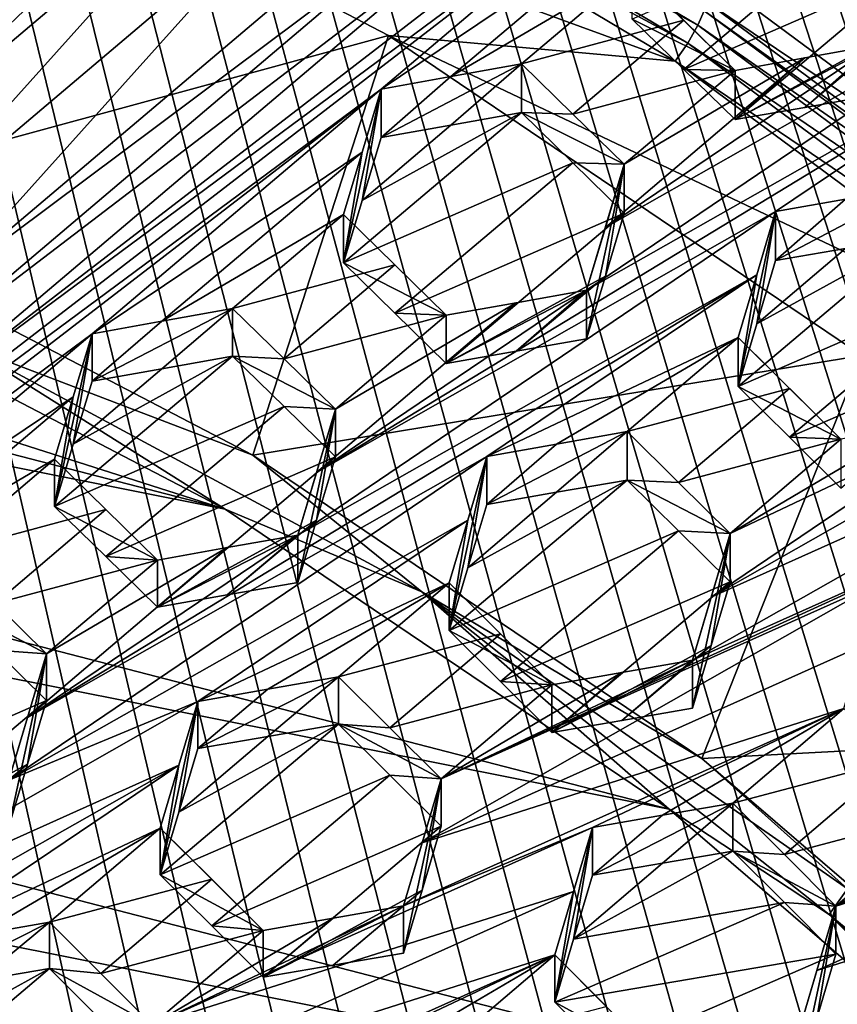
# Model space of a CAD drawing. Header units: metres. Extents: x -22 to 22, y 0 to 204.
# Tile 148 of 256: x 4.01 to 5.47, y 20.7 to 22.46. Entities that reach past the tile are written whole.
import ezdxf

# ---------------------------------------------------------------- set-up
doc = ezdxf.new("R2010")
doc.units = ezdxf.units.M
doc.layers.add('solid_002_SW0002', color=7, linetype='CONTINUOUS')
doc.layers.add('solid_002_SW0002_01', color=7, linetype='CONTINUOUS')

msp = doc.modelspace()

# ---------------------------------------------------------------- linework, layer by layer
at = {"layer": 'solid_002_SW0002'}
for points in [[(7.330033, 6.201028, 222.337723), (-0.000125, 6.009099, 222.530045), (-0.000125, 39.062069, 222.530045)], [(7.539723, 6.213904, 222.33223), (7.330033, 6.201028, 222.337723), (-0.000125, 39.062069, 222.530045)], [(7.745979, 6.240901, 222.326813), (7.539723, 6.213904, 222.33223), (-0.000125, 39.062069, 222.530045)], [(7.948801, 6.282018, 222.321487), (7.745979, 6.240901, 222.326813), (-0.000125, 39.062069, 222.530045)], [(8.148396, 6.337333, 222.316254), (7.948801, 6.282018, 222.321487), (-0.000125, 39.062069, 222.530045)], [(8.346459, 6.407481, 222.311066), (8.148396, 6.337333, 222.316254), (-0.000125, 39.062069, 222.530045)], [(8.540717, 6.491611, 222.305969), (8.346459, 6.407481, 222.311066), (-0.000125, 39.062069, 222.530045)], [(8.727814, 6.588467, 222.301056), (8.540717, 6.491611, 222.305969), (-0.000125, 39.062069, 222.530045)], [(8.906004, 6.697614, 222.296387), (8.727814, 6.588467, 222.301056), (-0.000125, 39.062069, 222.530045)], [(9.077606, 6.820176, 222.29187), (8.906004, 6.697614, 222.296387), (-0.000125, 39.062069, 222.530045)], [(9.240612, 6.954489, 222.287598), (9.077606, 6.820176, 222.29187), (-0.000125, 39.062069, 222.530045)], [(9.392625, 7.09867, 222.283615), (9.240612, 6.954489, 222.287598), (-0.000125, 39.062069, 222.530045)], [(9.533943, 7.253393, 222.279907), (9.392625, 7.09867, 222.283615), (-0.000125, 39.062069, 222.530045)], [(9.665215, 7.418948, 222.276459), (9.533943, 7.253393, 222.279907), (-0.000125, 39.062069, 222.530045)], [(9.784578, 7.59288, 222.273331), (9.665215, 7.418948, 222.276459), (-0.000125, 39.062069, 222.530045)], [(9.89038, 7.773118, 222.270554), (9.784578, 7.59288, 222.273331), (-0.000125, 39.062069, 222.530045)], [(9.983701, 7.961953, 222.268112), (9.89038, 7.773118, 222.270554), (-0.000125, 39.062069, 222.530045)], [(10.064153, 8.15771, 222.265991), (9.983701, 7.961953, 222.268112), (-0.000125, 39.062069, 222.530045)], [(10.130554, 8.357121, 222.264252), (10.064153, 8.15771, 222.265991), (-0.000125, 39.062069, 222.530045)], [(10.182102, 8.557965, 222.262894), (10.130554, 8.357121, 222.264252), (-0.000125, 39.062069, 222.530045)], [(10.219395, 8.761897, 222.261917), (10.182102, 8.557965, 222.262894), (-0.000125, 39.062069, 222.530045)], [(10.242505, 8.96912, 222.261322), (10.219395, 8.761897, 222.261917), (-0.000125, 39.062069, 222.530045)], [(10.251433, 9.179632, 222.261078), (10.242505, 8.96912, 222.261322), (-0.000125, 39.062069, 222.530045)], [(10.452456, 38.787868, 222.255814), (10.251433, 9.179632, 222.261078), (-0.000125, 39.062069, 222.530045)], [(15.431576, 33.648762, 223.952362), (-15.431306, 33.548271, 223.951843), (-15.319921, 9.159238, 223.824142)], [(13.718916, 19.254997, 214.420135), (13.730619, 19.372248, 214.389038), (0, 30.521685, 211.029327)], [(13.705417, 19.199886, 214.43454), (13.718916, 19.254997, 214.420135), (0, 30.521685, 211.029327)], [(13.675447, 19.118711, 214.45549), (13.705417, 19.199886, 214.43454), (0, 30.521685, 211.029327)], [(4.372243, 21.586414, 194.736786), (-1.20763, 22.699614, 194.438507), (-0.243062, 22.780962, 194.416718)], [(5.165471, 21.050108, 194.880493), (-2.157656, 22.509739, 194.48938), (-1.20763, 22.699614, 194.438507)], [(5.889926, 20.42684, 195.047501), (-3.07552, 22.215792, 194.568146), (-2.157656, 22.509739, 194.48938)], [(6.532656, 19.728973, 195.234497), (-3.955172, 21.819389, 194.674362), (-3.07552, 22.215792, 194.568146)], [(7.089259, 18.960833, 195.440308), (-4.778347, 21.3283, 194.805954), (-3.955172, 21.819389, 194.674362)], [(7.547938, 18.137966, 195.660797), (-5.538156, 20.747923, 194.961472), (-4.778347, 21.3283, 194.805954)], [(7.90552, 17.268381, 195.893799), (-6.223329, 20.08519, 195.139038), (-5.538156, 20.747923, 194.961472)]]:
    msp.add_3dface(points, dxfattribs=at)
at = {"layer": 'solid_002_SW0002_01'}
for points in [[(15.431576, 33.648762, 223.952362), (-15.319921, 9.159238, 223.824142), (15.31992, 9.159238, 223.824142)], [(13.634567, 19.043512, 214.474518), (0, 30.521685, 211.029327), (5.372146, 25.811569, 212.437042)], [(13.76998, 25.168377, 212.837036), (0, 30.521685, 211.029327), (13.730619, 19.372248, 214.389038)], [(13.675447, 19.118711, 214.45549), (0, 30.521685, 211.029327), (13.634567, 19.043512, 214.474518)], [(13.634567, 19.043512, 214.474518), (5.372146, 25.811569, 212.437042), (6.087224, 25.18458, 212.62442)], [(3.429604, 22.11388, 209.415619), (5.156653, 23.720804, 208.124771), (4.640465, 23.283514, 208.487183)], [(3.429604, 22.11388, 209.415619), (3.554177, 22.136976, 209.372849), (5.156653, 23.720804, 208.124771)], [(3.554177, 22.136976, 209.372849), (4.46198, 22.988422, 208.690659), (5.156653, 23.720804, 208.124771)], [(4.640465, 23.283514, 208.487183), (4.124278, 22.846207, 208.849518), (2.913416, 21.676579, 209.777985)], [(3.429604, 22.11388, 209.415619), (4.640465, 23.283514, 208.487183), (2.913416, 21.676579, 209.777985)], [(3.797027, 21.758976, 209.510712), (5.167106, 22.774818, 208.623489), (5.683294, 23.212109, 208.261078)], [(3.797027, 21.758976, 209.510712), (5.683294, 23.212109, 208.261078), (4.829403, 22.633518, 208.785767)], [(4.428391, 23.02376, 196.215149), (6.958601, 23.121513, 196.188965), (7.805068, 22.347244, 196.396423)], [(5.232074, 22.545855, 196.343201), (4.428391, 23.02376, 196.215149), (7.805068, 22.347244, 196.396423)], [(3.554177, 22.136976, 209.372849), (4.428162, 22.876215, 208.759537), (4.46198, 22.988422, 208.690659)], [(4.414243, 22.929031, 195.960251), (5.216762, 22.451674, 196.08815), (4.400949, 22.894676, 195.947006)], [(5.228587, 22.477667, 196.114807), (5.216762, 22.451674, 196.08815), (4.414243, 22.929031, 195.960251)], [(3.755561, 22.906851, 195.935898), (4.663965, 22.433401, 196.062759), (3.55945, 22.132284, 194.662231)], [(5.176723, 22.387661, 196.075012), (4.663965, 22.433401, 196.062759), (3.755561, 22.906851, 195.935898)], [(4.386435, 22.858316, 195.948898), (5.176723, 22.387661, 196.075012), (3.755561, 22.906851, 195.935898)], [(4.400949, 22.894676, 195.947006), (5.199052, 22.419741, 196.074265), (4.386435, 22.858316, 195.948898)], [(5.216762, 22.451674, 196.08815), (5.199052, 22.419741, 196.074265), (4.400949, 22.894676, 195.947006)], [(3.554177, 22.136976, 209.372849), (3.680559, 22.160332, 209.329178), (4.428162, 22.876215, 208.759537)], [(3.680559, 22.160332, 209.329178), (4.394737, 22.765261, 208.827423), (4.428162, 22.876215, 208.759537)], [(5.199052, 22.419741, 196.074265), (5.176723, 22.387661, 196.075012), (4.386435, 22.858316, 195.948898)], [(2.913416, 21.676579, 209.777985), (4.124278, 22.846207, 208.849518), (3.608089, 22.408873, 209.211761)], [(3.997971, 22.822657, 208.892395), (3.608089, 22.408873, 209.211761), (4.124278, 22.846207, 208.849518)], [(4.372243, 21.586414, 194.736786), (-0.243062, 22.780962, 194.416718), (0.724388, 22.754133, 194.423904)], [(4.650918, 22.337511, 208.985825), (5.167106, 22.774818, 208.623489), (3.280839, 21.321674, 209.873077)], [(3.797027, 21.758976, 209.510712), (3.280839, 21.321674, 209.873077), (5.167106, 22.774818, 208.623489)], [(3.772415, 22.071739, 209.353439), (4.394737, 22.765261, 208.827423), (3.680559, 22.160332, 209.329178)], [(3.772415, 22.071739, 209.353439), (4.486592, 22.676645, 208.851624), (4.394737, 22.765261, 208.827423)], [(4.650918, 22.337511, 208.985825), (5.133282, 22.662066, 208.690414), (5.167106, 22.774818, 208.623489)], [(4.372243, 21.586414, 194.736786), (0.724388, 22.754133, 194.423904), (3.520524, 22.030428, 194.617813)], [(5.165471, 21.050108, 194.880493), (-1.20763, 22.699614, 194.438507), (4.372243, 21.586414, 194.736786)], [(3.772415, 22.071739, 209.353439), (3.86427, 21.98288, 209.376724), (4.486592, 22.676645, 208.851624)], [(3.86427, 21.98288, 209.376724), (4.578448, 22.587809, 208.874969), (4.486592, 22.676645, 208.851624)], [(4.775682, 22.360065, 208.940826), (5.133282, 22.662066, 208.690414), (4.650918, 22.337511, 208.985825)], [(4.775682, 22.360065, 208.940826), (5.099863, 22.550598, 208.756302), (5.133282, 22.662066, 208.690414)], [(5.099863, 22.462578, 208.427795), (5.191745, 22.372877, 208.448029), (5.50994, 22.641342, 208.220535)], [(5.191745, 22.372877, 208.448029), (5.601772, 22.551546, 208.240219), (5.50994, 22.641342, 208.220535)], [(3.830405, 21.870155, 209.444351), (3.797027, 21.758976, 209.510712), (4.829403, 22.633518, 208.785767)], [(3.830405, 21.870155, 209.444351), (4.829403, 22.633518, 208.785767), (4.703197, 22.610556, 208.830719)], [(3.86427, 21.98288, 209.376724), (3.830405, 21.870155, 209.444351), (4.703197, 22.610556, 208.830719)], [(3.86427, 21.98288, 209.376724), (4.703197, 22.610556, 208.830719), (4.578448, 22.587809, 208.874969)], [(5.838407, 22.443388, 208.604294), (5.872231, 22.556679, 208.539368), (5.018341, 21.978182, 209.064407)], [(5.018341, 21.978182, 209.064407), (5.872231, 22.556679, 208.539368), (5.05174, 22.090008, 209.000153)], [(5.534529, 22.415951, 208.703781), (5.05174, 22.090008, 209.000153), (5.872231, 22.556679, 208.539368)], [(4.775682, 22.360065, 208.940826), (4.901873, 22.382833, 208.895157), (5.099863, 22.550598, 208.756302)], [(4.901873, 22.382833, 208.895157), (5.191746, 22.460926, 208.776642), (5.099863, 22.550598, 208.756302)], [(5.099863, 22.550598, 208.756302), (5.283574, 22.371098, 208.796204), (5.099863, 22.462578, 208.427795)], [(5.099863, 22.550598, 208.756302), (5.191746, 22.460926, 208.776642), (5.283574, 22.371098, 208.796204)], [(5.191745, 22.372877, 208.448029), (5.283574, 22.28301, 208.467453), (5.601772, 22.551546, 208.240219)], [(5.984628, 21.988077, 196.492661), (5.232074, 22.545855, 196.343201), (7.805068, 22.347244, 196.396423)], [(5.232728, 22.493746, 196.150116), (5.232074, 22.545855, 196.343201), (5.984628, 21.988077, 196.492661)], [(5.283574, 22.28301, 208.467453), (5.567948, 22.438744, 208.306976), (5.601772, 22.551546, 208.240219)], [(5.889926, 20.42684, 195.047501), (-2.157656, 22.509739, 194.48938), (5.165471, 21.050108, 194.880493)], [(5.232728, 22.493746, 196.150116), (5.984113, 21.936832, 196.299332), (5.228587, 22.477667, 196.114807)], [(5.232728, 22.493746, 196.150116), (5.984628, 21.988077, 196.492661), (5.984113, 21.936832, 196.299332)], [(5.228587, 22.477667, 196.114807), (5.979011, 21.921467, 196.26384), (5.216762, 22.451674, 196.08815)], [(5.984113, 21.936832, 196.299332), (5.979011, 21.921467, 196.26384), (5.228587, 22.477667, 196.114807)], [(4.993758, 22.293118, 208.915359), (5.191746, 22.460926, 208.776642), (4.901873, 22.382833, 208.895157)], [(4.993758, 22.293118, 208.915359), (5.283574, 22.371098, 208.796204), (5.191746, 22.460926, 208.776642)], [(5.283574, 22.371098, 208.796204), (5.191745, 22.372877, 208.448029), (5.099863, 22.462578, 208.427795)], [(5.216762, 22.451674, 196.08815), (5.964481, 21.897478, 196.236649), (5.199052, 22.419741, 196.074265)], [(5.979011, 21.921467, 196.26384), (5.964481, 21.897478, 196.236649), (5.216762, 22.451674, 196.08815)], [(4.663965, 22.433401, 196.062759), (4.42155, 21.683283, 194.782532), (3.55945, 22.132284, 194.662231)], [(4.663965, 22.433401, 196.062759), (5.510026, 21.861557, 196.215988), (4.42155, 21.683283, 194.782532)], [(5.018341, 21.978182, 209.064407), (4.53553, 21.652136, 209.360718), (5.838407, 22.443388, 208.604294)], [(5.838407, 22.443388, 208.604294), (4.53553, 21.652136, 209.360718), (5.356044, 22.118834, 208.899704)], [(5.918406, 21.83794, 196.222305), (5.510026, 21.861557, 196.215988), (4.663965, 22.433401, 196.062759)], [(5.176723, 22.387661, 196.075012), (5.918406, 21.83794, 196.222305), (4.663965, 22.433401, 196.062759)], [(5.283574, 22.28301, 208.467453), (5.408425, 22.305023, 208.420349), (5.567948, 22.438744, 208.306976)], [(5.838407, 22.443388, 208.604294), (5.356044, 22.118834, 208.899704), (5.480921, 22.141012, 208.853195)], [(5.408425, 22.305023, 208.420349), (5.534529, 22.327221, 208.37265), (5.567948, 22.438744, 208.306976)], [(5.534529, 22.415951, 208.703781), (5.408428, 22.393429, 208.750275), (5.05174, 22.090008, 209.000153)], [(5.199052, 22.419741, 196.074265), (5.942744, 21.86853, 196.22197), (5.176723, 22.387661, 196.075012)], [(5.964481, 21.897478, 196.236649), (5.942744, 21.86853, 196.22197), (5.199052, 22.419741, 196.074265)], [(5.534529, 22.415951, 208.703781), (5.408425, 22.305023, 208.420349), (5.283574, 22.28301, 208.467453)], [(5.408428, 22.393429, 208.750275), (5.534529, 22.415951, 208.703781), (5.283574, 22.28301, 208.467453)], [(5.534529, 22.415951, 208.703781), (5.534529, 22.327221, 208.37265), (5.408425, 22.305023, 208.420349)], [(5.408428, 22.393429, 208.750275), (5.085584, 22.203243, 208.934738), (5.05174, 22.090008, 209.000153)], [(5.408428, 22.393429, 208.750275), (5.283574, 22.371098, 208.796204), (5.085584, 22.203243, 208.934738)], [(5.283574, 22.28301, 208.467453), (5.283574, 22.371098, 208.796204), (5.408428, 22.393429, 208.750275)], [(4.650918, 22.25087, 208.662476), (4.775689, 22.273113, 208.616318), (4.901873, 22.382833, 208.895157)], [(4.775682, 22.360065, 208.940826), (4.650918, 22.25087, 208.662476), (4.901873, 22.382833, 208.895157)], [(4.775689, 22.273113, 208.616318), (4.901873, 22.295565, 208.569473), (4.901873, 22.382833, 208.895157)], [(4.993758, 22.293118, 208.915359), (4.901873, 22.382833, 208.895157), (4.901873, 22.295565, 208.569473)], [(5.942744, 21.86853, 196.22197), (5.918406, 21.83794, 196.222305), (5.176723, 22.387661, 196.075012)], [(4.775682, 22.360065, 208.940826), (4.650918, 22.337511, 208.985825), (4.650918, 22.25087, 208.662476)], [(5.085584, 22.203243, 208.934738), (5.283574, 22.371098, 208.796204), (4.993758, 22.293118, 208.915359)], [(5.283574, 22.371098, 208.796204), (5.283574, 22.28301, 208.467453), (5.191745, 22.372877, 208.448029)], [(4.650918, 22.337511, 208.985825), (3.280839, 21.321674, 209.873077), (2.764652, 20.884335, 210.235306)], [(4.13473, 21.900177, 209.348068), (4.650918, 22.337511, 208.985825), (2.764652, 20.884335, 210.235306)], [(4.617075, 22.224653, 209.052628), (4.650918, 22.337511, 208.985825), (4.13473, 21.900177, 209.348068)], [(4.583674, 22.027134, 208.797104), (4.650918, 22.337511, 208.985825), (4.617075, 22.224653, 209.052628)], [(4.617074, 22.138304, 208.730377), (4.650918, 22.337511, 208.985825), (4.583674, 22.027134, 208.797104)], [(4.617074, 22.138304, 208.730377), (4.650918, 22.25087, 208.662476), (4.650918, 22.337511, 208.985825)], [(4.583674, 22.027134, 208.797104), (4.993757, 22.205818, 208.589554), (4.901873, 22.295565, 208.569473)], [(4.617074, 22.138304, 208.730377), (4.583674, 22.027134, 208.797104), (4.901873, 22.295565, 208.569473)], [(4.617074, 22.138304, 208.730377), (4.901873, 22.295565, 208.569473), (4.775689, 22.273113, 208.616318)], [(5.085584, 22.203243, 208.934738), (4.993758, 22.293118, 208.915359), (4.901873, 22.295565, 208.569473)], [(4.993757, 22.205818, 208.589554), (5.085584, 22.203243, 208.934738), (4.901873, 22.295565, 208.569473)], [(4.617074, 22.138304, 208.730377), (4.775689, 22.273113, 208.616318), (4.650918, 22.25087, 208.662476)], [(4.617075, 22.224653, 209.052628), (4.13473, 21.900177, 209.348068), (4.259433, 21.922678, 209.302948)], [(4.583674, 22.113197, 209.118286), (4.617075, 22.224653, 209.052628), (4.259433, 21.922678, 209.302948)], [(4.583674, 22.027134, 208.797104), (4.617075, 22.224653, 209.052628), (4.583674, 22.113197, 209.118286)], [(6.532656, 19.728973, 195.234497), (-3.07552, 22.215792, 194.568146), (5.889926, 20.42684, 195.047501)], [(4.675563, 21.937313, 208.81691), (4.993757, 22.205818, 208.589554), (4.583674, 22.027134, 208.797104)], [(4.675563, 21.937313, 208.81691), (5.085584, 22.115906, 208.60878), (4.993757, 22.205818, 208.589554)], [(4.993757, 22.205818, 208.589554), (5.085584, 22.115906, 208.60878), (5.085584, 22.203243, 208.934738)], [(5.018341, 21.978182, 209.064407), (5.05174, 22.090008, 209.000153), (5.085584, 22.203243, 208.934738)], [(5.018341, 21.891399, 208.740524), (5.018341, 21.978182, 209.064407), (5.085584, 22.203243, 208.934738)], [(5.051742, 22.002956, 208.675247), (5.018341, 21.891399, 208.740524), (5.085584, 22.203243, 208.934738)], [(5.051742, 22.002956, 208.675247), (5.085584, 22.203243, 208.934738), (5.085584, 22.115906, 208.60878)], [(5.606998, 22.163376, 208.806137), (5.356044, 22.031034, 208.572037), (5.480927, 22.052889, 208.524307)], [(5.606998, 22.163376, 208.806137), (5.480921, 22.141012, 208.853195), (5.356044, 22.031034, 208.572037)], [(3.55945, 22.132284, 194.662231), (4.42155, 21.683283, 194.782532), (3.905478, 21.88019, 194.663132)], [(5.480921, 22.141012, 208.853195), (5.356044, 22.118834, 208.899704), (5.356044, 22.031034, 208.572037)], [(4.583674, 22.113197, 209.118286), (4.259433, 21.922678, 209.302948), (4.385684, 21.945414, 209.25708)], [(4.675564, 22.023407, 209.138214), (4.583674, 22.113197, 209.118286), (4.385684, 21.945414, 209.25708)], [(5.356044, 22.118834, 208.899704), (4.53553, 21.652136, 209.360718), (4.502153, 21.540266, 209.424484)], [(5.322201, 22.005373, 208.964264), (5.356044, 22.118834, 208.899704), (4.502153, 21.540266, 209.424484)], [(4.767386, 21.933449, 209.157272), (4.583674, 22.113197, 209.118286), (4.675564, 22.023407, 209.138214)], [(4.583674, 22.027134, 208.797104), (4.583674, 22.113197, 209.118286), (4.767386, 21.933449, 209.157272)], [(4.675563, 21.937313, 208.81691), (4.767386, 21.847313, 208.8358), (5.085584, 22.115906, 208.60878)], [(4.767386, 21.847313, 208.8358), (5.051742, 22.002956, 208.675247), (5.085584, 22.115906, 208.60878)], [(5.2888, 21.806051, 208.702011), (5.356044, 22.118834, 208.899704), (5.322201, 22.005373, 208.964264)], [(5.322201, 21.917849, 208.637619), (5.356044, 22.118834, 208.899704), (5.2888, 21.806051, 208.702011)], [(5.322201, 21.917849, 208.637619), (5.356044, 22.031034, 208.572037), (5.356044, 22.118834, 208.899704)], [(5.2888, 21.806051, 208.702011), (5.69889, 21.984203, 208.492493), (5.606998, 22.074924, 208.476028)], [(5.322201, 21.917849, 208.637619), (5.2888, 21.806051, 208.702011), (5.606998, 22.074924, 208.476028)], [(5.322201, 21.917849, 208.637619), (5.606998, 22.074924, 208.476028), (5.480927, 22.052889, 208.524307)], [(5.322201, 21.917849, 208.637619), (5.480927, 22.052889, 208.524307), (5.356044, 22.031034, 208.572037)], [(3.905478, 21.88019, 194.663132), (4.372243, 21.586414, 194.736786), (3.520524, 22.030428, 194.617813)], [(4.675563, 21.937313, 208.81691), (4.583674, 22.027134, 208.797104), (4.767386, 21.933449, 209.157272)], [(4.675564, 22.023407, 209.138214), (4.385684, 21.945414, 209.25708), (4.477576, 21.85557, 209.276825)], [(4.767386, 21.933449, 209.157272), (4.675564, 22.023407, 209.138214), (4.477576, 21.85557, 209.276825)], [(5.322201, 22.005373, 208.964264), (4.502153, 21.540266, 209.424484), (4.019313, 21.214069, 209.720642)], [(5.322201, 22.005373, 208.964264), (4.019313, 21.214069, 209.720642), (4.839856, 21.680832, 209.25946)], [(4.892196, 21.869255, 208.788483), (5.051742, 22.002956, 208.675247), (4.767386, 21.847313, 208.8358)], [(5.2888, 21.893311, 209.027664), (5.322201, 22.005373, 208.964264), (4.839856, 21.680832, 209.25946)], [(4.892196, 21.869255, 208.788483), (5.018341, 21.891399, 208.740524), (5.051742, 22.002956, 208.675247)], [(5.2888, 21.806051, 208.702011), (5.322201, 22.005373, 208.964264), (5.2888, 21.893311, 209.027664)], [(4.8922, 21.955713, 209.111145), (4.53553, 21.652136, 209.360718), (5.018341, 21.978182, 209.064407)], [(4.8922, 21.955713, 209.111145), (5.018341, 21.978182, 209.064407), (4.767386, 21.847313, 208.8358)], [(4.892196, 21.869255, 208.788483), (4.767386, 21.847313, 208.8358), (5.018341, 21.978182, 209.064407)], [(4.892196, 21.869255, 208.788483), (5.018341, 21.978182, 209.064407), (5.018341, 21.891399, 208.740524)], [(5.2888, 21.806051, 208.702011), (5.380692, 21.715197, 208.717972), (5.69889, 21.984203, 208.492493)], [(5.380692, 21.715197, 208.717972), (5.79071, 21.893347, 208.508179), (5.69889, 21.984203, 208.492493)], [(4.8922, 21.955713, 209.111145), (4.569396, 21.765553, 209.295654), (4.53553, 21.652136, 209.360718)], [(4.8922, 21.955713, 209.111145), (4.767386, 21.933449, 209.157272), (4.569396, 21.765553, 209.295654)], [(4.767386, 21.847313, 208.8358), (4.767386, 21.933449, 209.157272), (4.8922, 21.955713, 209.111145)], [(4.259441, 21.837687, 208.985748), (4.385684, 21.945414, 209.25708), (4.13473, 21.815496, 209.032043)], [(4.259433, 21.922678, 209.302948), (4.13473, 21.815496, 209.032043), (4.385684, 21.945414, 209.25708)], [(4.259441, 21.837687, 208.985748), (4.385684, 21.860102, 208.938705), (4.385684, 21.945414, 209.25708)], [(4.477576, 21.85557, 209.276825), (4.385684, 21.945414, 209.25708), (4.385684, 21.860102, 208.938705)], [(4.675563, 21.937313, 208.81691), (4.767386, 21.933449, 209.157272), (4.767386, 21.847313, 208.8358)], [(4.259433, 21.922678, 209.302948), (4.13473, 21.900177, 209.348068), (4.13473, 21.815496, 209.032043)], [(4.767386, 21.933449, 209.157272), (4.477576, 21.85557, 209.276825), (4.569396, 21.765553, 209.295654)], [(4.13473, 21.900177, 209.348068), (2.764652, 20.884335, 210.235306), (3.618542, 21.462803, 209.710175)], [(4.100863, 21.787186, 209.414719), (4.13473, 21.900177, 209.348068), (3.618542, 21.462803, 209.710175)], [(4.13473, 21.900177, 209.348068), (4.067487, 21.591637, 209.166199), (4.100863, 21.702795, 209.099777)], [(4.100863, 21.787186, 209.414719), (4.067487, 21.591637, 209.166199), (4.13473, 21.900177, 209.348068)], [(4.13473, 21.900177, 209.348068), (4.100863, 21.702795, 209.099777), (4.13473, 21.815496, 209.032043)], [(5.2888, 21.893311, 209.027664), (4.839856, 21.680832, 209.25946), (4.964701, 21.702932, 209.212692)], [(5.2888, 21.893311, 209.027664), (4.964701, 21.702932, 209.212692), (5.09081, 21.725229, 209.165344)], [(5.380695, 21.802517, 209.043869), (5.2888, 21.893311, 209.027664), (5.09081, 21.725229, 209.165344)], [(5.240662, 21.429255, 209.25882), (6.027332, 21.782013, 208.860596), (6.06117, 21.896036, 208.798218)], [(5.723467, 21.755678, 208.964005), (5.240662, 21.429255, 209.25882), (6.06117, 21.896036, 208.798218)], [(5.472512, 21.71159, 209.05928), (5.2888, 21.893311, 209.027664), (5.380695, 21.802517, 209.043869)], [(5.2888, 21.806051, 208.702011), (5.2888, 21.893311, 209.027664), (5.472512, 21.71159, 209.05928)], [(5.380692, 21.715197, 208.717972), (5.472512, 21.624195, 208.733109), (5.79071, 21.893347, 208.508179)], [(4.42155, 21.683283, 194.782532), (4.724024, 21.438919, 194.796112), (3.905478, 21.88019, 194.663132)], [(3.905478, 21.88019, 194.663132), (4.724024, 21.438919, 194.796112), (4.372243, 21.586414, 194.736786)], [(4.067487, 21.591637, 209.166199), (4.477576, 21.770226, 208.958313), (4.385684, 21.860102, 208.938705)], [(4.100863, 21.702795, 209.099777), (4.067487, 21.591637, 209.166199), (4.385684, 21.860102, 208.938705)], [(4.259441, 21.837687, 208.985748), (4.100863, 21.702795, 209.099777), (4.385684, 21.860102, 208.938705)], [(4.477576, 21.85557, 209.276825), (4.385684, 21.860102, 208.938705), (4.569396, 21.765553, 209.295654)], [(4.477576, 21.770226, 208.958313), (4.569396, 21.765553, 209.295654), (4.385684, 21.860102, 208.938705)], [(5.510026, 21.861557, 196.215988), (5.223856, 21.140644, 194.927933), (4.42155, 21.683283, 194.782532)], [(5.510026, 21.861557, 196.215988), (6.282788, 21.196991, 196.394058), (5.223856, 21.140644, 194.927933)], [(4.259441, 21.837687, 208.985748), (4.13473, 21.815496, 209.032043), (4.100863, 21.702795, 209.099777)], [(7.089259, 18.960833, 195.440308), (-3.955172, 21.819389, 194.674362), (6.532656, 19.728973, 195.234497)], [(5.380695, 21.802517, 209.043869), (5.09081, 21.725229, 209.165344), (5.182704, 21.634346, 209.181213)], [(5.472512, 21.71159, 209.05928), (5.380695, 21.802517, 209.043869), (5.182704, 21.634346, 209.181213)], [(5.2888, 21.806051, 208.702011), (5.472512, 21.71159, 209.05928), (5.380692, 21.715197, 208.717972)], [(4.100863, 21.787186, 209.414719), (3.618542, 21.462803, 209.710175), (3.743179, 21.485243, 209.664871)], [(4.100863, 21.787186, 209.414719), (3.743179, 21.485243, 209.664871), (4.067487, 21.675741, 209.480087)], [(4.100863, 21.787186, 209.414719), (4.067487, 21.675741, 209.480087), (4.067487, 21.591637, 209.166199)], [(5.207279, 21.31669, 209.320084), (5.993926, 21.669346, 208.921814), (6.027332, 21.782013, 208.860596)], [(5.207279, 21.31669, 209.320084), (6.027332, 21.782013, 208.860596), (5.240662, 21.429255, 209.25882)], [(4.067487, 21.591637, 209.166199), (4.159382, 21.501661, 209.185455), (4.477576, 21.770226, 208.958313)], [(4.159382, 21.501661, 209.185455), (4.569396, 21.680164, 208.976974), (4.477576, 21.770226, 208.958313)], [(4.477576, 21.770226, 208.958313), (4.569396, 21.680164, 208.976974), (4.569396, 21.765553, 209.295654)], [(4.569396, 21.765553, 209.295654), (4.502153, 21.455425, 209.107849), (4.502153, 21.540266, 209.424484)], [(4.535531, 21.56703, 209.043076), (4.502153, 21.455425, 209.107849), (4.569396, 21.765553, 209.295654)], [(4.53553, 21.652136, 209.360718), (4.569396, 21.765553, 209.295654), (4.502153, 21.540266, 209.424484)], [(4.535531, 21.56703, 209.043076), (4.569396, 21.765553, 209.295654), (4.569396, 21.680164, 208.976974)], [(5.723467, 21.755678, 208.964005), (5.274522, 21.54332, 209.196259), (5.240662, 21.429255, 209.25882)], [(5.597452, 21.733549, 209.011887), (5.274522, 21.54332, 209.196259), (5.723467, 21.755678, 208.964005)], [(4.839856, 21.594973, 208.939026), (5.09081, 21.725229, 209.165344), (4.964701, 21.702932, 209.212692)], [(4.964708, 21.616747, 208.891037), (5.09081, 21.725229, 209.165344), (4.839856, 21.594973, 208.939026)], [(4.964708, 21.616747, 208.891037), (5.09081, 21.638712, 208.842468), (5.09081, 21.725229, 209.165344)], [(5.182704, 21.634346, 209.181213), (5.09081, 21.725229, 209.165344), (5.09081, 21.638712, 208.842468)], [(5.597452, 21.733549, 209.011887), (5.472512, 21.71159, 209.05928), (5.274522, 21.54332, 209.196259)], [(5.472512, 21.71159, 209.05928), (5.182704, 21.634346, 209.181213), (5.274522, 21.54332, 209.196259)], [(5.380692, 21.715197, 208.717972), (5.472512, 21.71159, 209.05928), (5.472512, 21.624195, 208.733109)], [(4.839856, 21.594973, 208.939026), (4.964701, 21.702932, 209.212692), (4.839856, 21.680832, 209.25946)], [(4.067487, 21.675741, 209.480087), (3.743179, 21.485243, 209.664871), (3.869497, 21.507933, 209.618774)], [(4.159384, 21.585802, 209.499481), (4.067487, 21.675741, 209.480087), (3.869497, 21.507933, 209.618774)], [(4.839856, 21.680832, 209.25946), (4.019313, 21.214069, 209.720642), (3.985965, 21.102137, 209.783752)], [(4.805991, 21.567162, 209.323547), (4.839856, 21.680832, 209.25946), (3.985965, 21.102137, 209.783752)], [(4.067487, 21.675741, 209.480087), (4.251198, 21.495678, 209.517883), (4.067487, 21.591637, 209.166199)], [(4.159384, 21.585802, 209.499481), (4.251198, 21.495678, 209.517883), (4.067487, 21.675741, 209.480087)], [(4.159382, 21.501661, 209.185455), (4.251198, 21.411489, 209.20369), (4.569396, 21.680164, 208.976974)], [(4.535531, 21.56703, 209.043076), (4.569396, 21.680164, 208.976974), (4.251198, 21.411489, 209.20369)], [(4.42155, 21.683283, 194.782532), (5.223856, 21.140644, 194.927933), (4.724024, 21.438919, 194.796112)], [(4.772613, 21.369694, 209.067886), (4.839856, 21.680832, 209.25946), (4.805991, 21.567162, 209.323547)], [(4.805991, 21.481573, 209.00412), (4.839856, 21.680832, 209.25946), (4.772613, 21.369694, 209.067886)], [(4.805991, 21.481573, 209.00412), (4.839856, 21.594973, 208.939026), (4.839856, 21.680832, 209.25946)], [(4.758334, 21.104345, 209.552383), (5.993926, 21.669346, 208.921814), (5.207279, 21.31669, 209.320084)], [(5.544981, 21.457001, 209.154114), (5.993926, 21.669346, 208.921814), (4.758334, 21.104345, 209.552383)], [(4.772613, 21.369694, 209.067886), (5.182704, 21.547762, 208.858078), (5.09081, 21.638712, 208.842468)], [(4.805991, 21.481573, 209.00412), (4.772613, 21.369694, 209.067886), (5.09081, 21.638712, 208.842468)], [(4.964708, 21.616747, 208.891037), (4.805991, 21.481573, 209.00412), (5.09081, 21.638712, 208.842468)], [(5.182704, 21.634346, 209.181213), (5.09081, 21.638712, 208.842468), (5.274522, 21.54332, 209.196259)], [(5.182704, 21.547762, 208.858078), (5.274522, 21.54332, 209.196259), (5.09081, 21.638712, 208.842468)], [(4.964708, 21.616747, 208.891037), (4.839856, 21.594973, 208.939026), (4.805991, 21.481573, 209.00412)], [(4.159384, 21.585802, 209.499481), (3.869497, 21.507933, 209.618774), (3.961397, 21.417923, 209.637939)], [(4.159384, 21.585802, 209.499481), (3.961397, 21.417923, 209.637939), (4.251198, 21.495678, 209.517883)], [(4.067487, 21.591637, 209.166199), (4.251198, 21.495678, 209.517883), (4.159382, 21.501661, 209.185455)], [(4.724024, 21.438919, 194.796112), (5.165471, 21.050108, 194.880493), (4.372243, 21.586414, 194.736786)], [(4.805991, 21.567162, 209.323547), (3.985965, 21.102137, 209.783752), (4.323668, 21.242611, 209.618393)], [(4.535531, 21.56703, 209.043076), (4.251198, 21.411489, 209.20369), (4.375962, 21.43335, 209.156113)], [(4.805991, 21.567162, 209.323547), (4.323668, 21.242611, 209.618393), (4.772613, 21.455021, 209.386337)], [(4.535531, 21.56703, 209.043076), (4.375962, 21.43335, 209.156113), (4.502153, 21.455425, 209.107849)], [(4.772613, 21.369694, 209.067886), (4.805991, 21.567162, 209.323547), (4.772613, 21.455021, 209.386337)], [(4.019313, 21.214069, 209.720642), (4.502153, 21.540266, 209.424484), (4.375967, 21.517862, 209.471512)], [(4.502153, 21.540266, 209.424484), (4.375962, 21.43335, 209.156113), (4.251198, 21.411489, 209.20369)], [(4.375967, 21.517862, 209.471512), (4.502153, 21.540266, 209.424484), (4.251198, 21.411489, 209.20369)], [(4.502153, 21.540266, 209.424484), (4.502153, 21.455425, 209.107849), (4.375962, 21.43335, 209.156113)], [(4.864504, 21.278576, 209.082886), (5.182704, 21.547762, 208.858078), (4.772613, 21.369694, 209.067886)], [(4.864504, 21.278576, 209.082886), (5.274522, 21.456659, 208.872849), (5.182704, 21.547762, 208.858078)], [(5.182704, 21.547762, 208.858078), (5.274522, 21.456659, 208.872849), (5.274522, 21.54332, 209.196259)], [(5.207279, 21.31669, 209.320084), (5.240662, 21.429255, 209.25882), (5.274522, 21.54332, 209.196259)], [(5.207279, 21.230536, 208.99855), (5.207279, 21.31669, 209.320084), (5.274522, 21.54332, 209.196259)], [(5.240663, 21.342855, 208.936356), (5.207279, 21.230536, 208.99855), (5.274522, 21.54332, 209.196259)], [(5.240663, 21.342855, 208.936356), (5.274522, 21.54332, 209.196259), (5.274522, 21.456659, 208.872849)], [(4.019313, 21.214069, 209.720642), (4.375967, 21.517862, 209.471512), (4.053208, 21.327724, 209.656036)], [(4.053208, 21.327724, 209.656036), (4.375967, 21.517862, 209.471512), (4.251198, 21.495678, 209.517883)], [(4.251198, 21.411489, 209.20369), (4.251198, 21.495678, 209.517883), (4.375967, 21.517862, 209.471512)], [(4.053208, 21.327724, 209.656036), (4.251198, 21.495678, 209.517883), (3.961397, 21.417923, 209.637939)], [(4.159382, 21.501661, 209.185455), (4.251198, 21.495678, 209.517883), (4.251198, 21.411489, 209.20369)], [(4.772613, 21.455021, 209.386337), (4.323668, 21.242611, 209.618393), (4.44848, 21.264618, 209.57132)], [(4.772613, 21.455021, 209.386337), (4.44848, 21.264618, 209.57132), (4.574623, 21.286835, 209.523636)], [(4.864508, 21.363974, 209.401611), (4.772613, 21.455021, 209.386337), (4.574623, 21.286835, 209.523636)], [(5.544981, 21.457001, 209.154114), (4.758334, 21.104345, 209.552383), (4.724449, 20.98996, 209.614105)], [(5.544981, 21.457001, 209.154114), (4.724449, 20.98996, 209.614105), (5.511125, 21.342705, 209.215744)], [(4.956324, 21.27277, 209.415985), (4.772613, 21.455021, 209.386337), (4.864508, 21.363974, 209.401611)], [(4.772613, 21.369694, 209.067886), (4.772613, 21.455021, 209.386337), (4.956324, 21.27277, 209.415985)], [(4.864504, 21.278576, 209.082886), (4.956324, 21.187288, 209.096954), (5.274522, 21.456659, 208.872849)], [(4.956324, 21.187288, 209.096954), (5.240663, 21.342855, 208.936356), (5.274522, 21.456659, 208.872849)], [(5.223856, 21.140644, 194.927933), (5.484559, 20.9079, 194.96138), (4.724024, 21.438919, 194.796112)], [(4.724024, 21.438919, 194.796112), (5.451883, 20.861794, 194.93602), (5.165471, 21.050108, 194.880493)], [(5.484559, 20.9079, 194.96138), (5.451883, 20.861794, 194.93602), (4.724024, 21.438919, 194.796112)], [(4.053208, 21.327724, 209.656036), (3.961397, 21.417923, 209.637939), (3.869497, 21.424578, 209.307693)], [(3.961397, 21.33453, 209.326706), (4.053208, 21.327724, 209.656036), (3.869497, 21.424578, 209.307693)], [(4.666515, 21.195677, 209.538467), (4.864508, 21.363974, 209.401611), (4.574623, 21.286835, 209.523636)], [(4.666515, 21.195677, 209.538467), (4.956324, 21.27277, 209.415985), (4.864508, 21.363974, 209.401611)], [(4.864504, 21.278576, 209.082886), (4.772613, 21.369694, 209.067886), (4.956324, 21.27277, 209.415985)], [(5.511125, 21.342705, 209.215744), (4.724449, 20.98996, 209.614105), (5.477738, 21.229881, 209.276108)], [(5.081247, 21.208826, 209.048004), (5.240663, 21.342855, 208.936356), (4.956324, 21.187288, 209.096954)], [(5.081247, 21.208826, 209.048004), (5.207279, 21.230536, 208.99855), (5.240663, 21.342855, 208.936356)], [(7.547938, 18.137966, 195.660797), (-4.778347, 21.3283, 194.805954), (7.089259, 18.960833, 195.440308)], [(3.643204, 21.06588, 209.553543), (4.053208, 21.24428, 209.344635), (3.961397, 21.33453, 209.326706)], [(3.961397, 21.33453, 209.326706), (4.053208, 21.24428, 209.344635), (4.053208, 21.327724, 209.656036)], [(4.053208, 21.327724, 209.656036), (3.985965, 21.019232, 209.47435), (3.985965, 21.102137, 209.783752)], [(4.019315, 21.130905, 209.410248), (3.985965, 21.019232, 209.47435), (4.053208, 21.327724, 209.656036)], [(4.019313, 21.214069, 209.720642), (4.053208, 21.327724, 209.656036), (3.985965, 21.102137, 209.783752)], [(4.019315, 21.130905, 209.410248), (4.053208, 21.327724, 209.656036), (4.053208, 21.24428, 209.344635)], [(5.081251, 21.294643, 209.368271), (4.758334, 21.104345, 209.552383), (5.207279, 21.31669, 209.320084)], [(5.081251, 21.294643, 209.368271), (5.207279, 21.31669, 209.320084), (4.956324, 21.187288, 209.096954)], [(5.081247, 21.208826, 209.048004), (4.956324, 21.187288, 209.096954), (5.207279, 21.31669, 209.320084)], [(5.081247, 21.208826, 209.048004), (5.207279, 21.31669, 209.320084), (5.207279, 21.230536, 208.99855)], [(4.574623, 21.286835, 209.523636), (4.323668, 21.158684, 209.305176), (4.448488, 21.180363, 209.256866)], [(4.574623, 21.286835, 209.523636), (4.44848, 21.264618, 209.57132), (4.323668, 21.158684, 209.305176)], [(4.574623, 21.286835, 209.523636), (4.448488, 21.180363, 209.256866), (4.574623, 21.202244, 209.207932)], [(4.666515, 21.195677, 209.538467), (4.574623, 21.286835, 209.523636), (4.574623, 21.202244, 209.207932)], [(5.081251, 21.294643, 209.368271), (4.956324, 21.27277, 209.415985), (4.758334, 21.104345, 209.552383)], [(4.956324, 21.187288, 209.096954), (4.956324, 21.27277, 209.415985), (5.081251, 21.294643, 209.368271)], [(4.666515, 21.195677, 209.538467), (4.758334, 21.104345, 209.552383), (4.956324, 21.27277, 209.415985)], [(4.864504, 21.278576, 209.082886), (4.956324, 21.27277, 209.415985), (4.956324, 21.187288, 209.096954)], [(4.44848, 21.264618, 209.57132), (4.323668, 21.242611, 209.618393), (4.323668, 21.158684, 209.305176)], [(3.503088, 20.775713, 210.079605), (4.323668, 21.242611, 209.618393), (3.985965, 21.102137, 209.783752)], [(3.503088, 20.775713, 210.079605), (4.289776, 21.12867, 209.68187), (4.323668, 21.242611, 209.618393)], [(3.643204, 21.06588, 209.553543), (3.73501, 20.975483, 209.570892), (4.053208, 21.24428, 209.344635)], [(4.019315, 21.130905, 209.410248), (4.053208, 21.24428, 209.344635), (3.73501, 20.975483, 209.570892)], [(4.289776, 21.12867, 209.68187), (4.256424, 20.933012, 209.432571), (4.323668, 21.242611, 209.618393)], [(4.289776, 21.045006, 209.369629), (4.323668, 21.242611, 209.618393), (4.256424, 20.933012, 209.432571)], [(4.289776, 21.045006, 209.369629), (4.323668, 21.158684, 209.305176), (4.323668, 21.242611, 209.618393)], [(4.724449, 20.98996, 209.614105), (4.691091, 20.877222, 209.674362), (5.477738, 21.229881, 209.276108)], [(5.028793, 21.017506, 209.508301), (5.477738, 21.229881, 209.276108), (4.691091, 20.877222, 209.674362)], [(5.153775, 21.039261, 209.460098), (5.477738, 21.229881, 209.276108), (5.028793, 21.017506, 209.508301)], [(5.279748, 21.061174, 209.411453), (5.477738, 21.229881, 209.276108), (5.153775, 21.039261, 209.460098)], [(5.279748, 21.061174, 209.411453), (5.569597, 21.137953, 209.287933), (5.477738, 21.229881, 209.276108)], [(5.46346, 20.876825, 209.433273), (6.216278, 21.114828, 209.09491), (6.250107, 21.229635, 209.035568)], [(5.912405, 21.089334, 209.201584), (5.46346, 20.876825, 209.433273), (6.250107, 21.229635, 209.035568)], [(4.289776, 21.045006, 209.369629), (4.256424, 20.933012, 209.432571), (4.574623, 21.202244, 209.207932)], [(4.666515, 21.11101, 209.222488), (4.574623, 21.202244, 209.207932), (4.256424, 20.933012, 209.432571)], [(4.289776, 21.045006, 209.369629), (4.574623, 21.202244, 209.207932), (4.448488, 21.180363, 209.256866)], [(4.666515, 21.11101, 209.222488), (4.758334, 21.104345, 209.552383), (4.574623, 21.202244, 209.207932)], [(4.666515, 21.195677, 209.538467), (4.574623, 21.202244, 209.207932), (4.758334, 21.104345, 209.552383)], [(6.282788, 21.196991, 196.394058), (5.955519, 20.511707, 195.096466), (5.223856, 21.140644, 194.927933)], [(4.289776, 21.045006, 209.369629), (4.448488, 21.180363, 209.256866), (4.323668, 21.158684, 209.305176)], [(3.469777, 20.663685, 210.14183), (3.80748, 20.804062, 209.976105), (4.289776, 21.12867, 209.68187)], [(3.503088, 20.775713, 210.079605), (3.469777, 20.663685, 210.14183), (4.289776, 21.12867, 209.68187)], [(4.019315, 21.130905, 209.410248), (3.73501, 20.975483, 209.570892), (3.859723, 20.997242, 209.52298)], [(4.289776, 21.12867, 209.68187), (3.80748, 20.804062, 209.976105), (4.256424, 21.01642, 209.743851)], [(4.019315, 21.130905, 209.410248), (3.859723, 20.997242, 209.52298), (3.985965, 21.019232, 209.47435)], [(4.289776, 21.12867, 209.68187), (4.256424, 21.01642, 209.743851), (4.256424, 20.933012, 209.432571)], [(5.223856, 21.140644, 194.927933), (5.955519, 20.511707, 195.096466), (5.484559, 20.9079, 194.96138)], [(5.371594, 20.969116, 209.42276), (5.569597, 21.137953, 209.287933), (5.279748, 21.061174, 209.411453)], [(5.371594, 20.969116, 209.42276), (5.66145, 21.045824, 209.299011), (5.569597, 21.137953, 209.287933)], [(4.666515, 21.11101, 209.222488), (4.256424, 20.933012, 209.432571), (4.348309, 20.84157, 209.44632)], [(4.666515, 21.11101, 209.222488), (4.348309, 20.84157, 209.44632), (4.758334, 21.019594, 209.236084)], [(4.666515, 21.11101, 209.222488), (4.758334, 21.019594, 209.236084), (4.758334, 21.104345, 209.552383)], [(5.429614, 20.761877, 209.492325), (6.182864, 21.00131, 209.153076), (6.216278, 21.114828, 209.09491)], [(5.429614, 20.761877, 209.492325), (6.216278, 21.114828, 209.09491), (5.46346, 20.876825, 209.433273)], [(4.758334, 21.104345, 209.552383), (4.691091, 20.792961, 209.359894), (4.691091, 20.877222, 209.674362)], [(4.72445, 20.905462, 209.298737), (4.691091, 20.792961, 209.359894), (4.758334, 21.104345, 209.552383)], [(4.724449, 20.98996, 209.614105), (4.758334, 21.104345, 209.552383), (4.691091, 20.877222, 209.674362)], [(4.72445, 20.905462, 209.298737), (4.758334, 21.104345, 209.552383), (4.758334, 21.019594, 209.236084)], [(5.912405, 21.089334, 209.201584), (5.786521, 21.067513, 209.250458), (5.46346, 20.876825, 209.433273)], [(5.279748, 21.061174, 209.411453), (5.028793, 20.932215, 209.189987), (5.153781, 20.953632, 209.140518)], [(5.279748, 21.061174, 209.411453), (5.153775, 21.039261, 209.460098), (5.028793, 20.932215, 209.189987)], [(5.279748, 21.061174, 209.411453), (5.153781, 20.953632, 209.140518), (5.279748, 20.975203, 209.090607)], [(5.371594, 20.969116, 209.42276), (5.279748, 21.061174, 209.411453), (5.279748, 20.975203, 209.090607)], [(5.786521, 21.067513, 209.250458), (5.66145, 21.045824, 209.299011), (5.46346, 20.876825, 209.433273)], [(5.153775, 21.039261, 209.460098), (5.028793, 21.017506, 209.508301), (5.028793, 20.932215, 209.189987)], [(5.451883, 20.861794, 194.93602), (5.889926, 20.42684, 195.047501), (5.165471, 21.050108, 194.880493)], [(5.371594, 20.969116, 209.42276), (5.46346, 20.876825, 209.433273), (5.66145, 21.045824, 209.299011)], [(4.256424, 21.01642, 209.743851), (3.80748, 20.804062, 209.976105), (3.932262, 20.82596, 209.92865)], [(4.256424, 21.01642, 209.743851), (3.932262, 20.82596, 209.92865), (4.058434, 20.848078, 209.880569)], [(4.348315, 20.925055, 209.757919), (4.256424, 21.01642, 209.743851), (4.058434, 20.848078, 209.880569)], [(5.028793, 21.017506, 209.508301), (4.691091, 20.877222, 209.674362), (4.242146, 20.664843, 209.90654)], [(4.994914, 20.902863, 209.56897), (5.028793, 21.017506, 209.508301), (4.242146, 20.664843, 209.90654)], [(4.256424, 21.01642, 209.743851), (4.440136, 20.833496, 209.770981), (4.256424, 20.933012, 209.432571)], [(4.348315, 20.925055, 209.757919), (4.440136, 20.833496, 209.770981), (4.256424, 21.01642, 209.743851)], [(4.348309, 20.84157, 209.44632), (4.440136, 20.749912, 209.459045), (4.758334, 21.019594, 209.236084)], [(4.72445, 20.905462, 209.298737), (4.758334, 21.019594, 209.236084), (4.440136, 20.749912, 209.459045)], [(5.028793, 21.017506, 209.508301), (4.96155, 20.705011, 209.311661), (4.994915, 20.817814, 209.251556)], [(4.994914, 20.902863, 209.56897), (4.96155, 20.705011, 209.311661), (5.028793, 21.017506, 209.508301)], [(5.028793, 21.017506, 209.508301), (4.994915, 20.817814, 209.251556), (5.028793, 20.932215, 209.189987)], [(5.396217, 20.648312, 209.550064), (5.73392, 20.788681, 209.384308), (6.182864, 21.00131, 209.153076)], [(5.396217, 20.648312, 209.550064), (6.182864, 21.00131, 209.153076), (5.429614, 20.761877, 209.492325)], [(5.279748, 20.975203, 209.090607), (5.153781, 20.953632, 209.140518), (4.994915, 20.817814, 209.251556)], [(5.371595, 20.883038, 209.101517), (5.279748, 20.975203, 209.090607), (4.994915, 20.817814, 209.251556)], [(5.46346, 20.876825, 209.433273), (5.279748, 20.975203, 209.090607), (5.371595, 20.883038, 209.101517)], [(5.371594, 20.969116, 209.42276), (5.279748, 20.975203, 209.090607), (5.46346, 20.876825, 209.433273)], [(5.153781, 20.953632, 209.140518), (5.028793, 20.932215, 209.189987), (4.994915, 20.817814, 209.251556)], [(4.348309, 20.84157, 209.44632), (4.256424, 20.933012, 209.432571), (4.440136, 20.833496, 209.770981)], [(4.348315, 20.925055, 209.757919), (4.058434, 20.848078, 209.880569), (4.150316, 20.756573, 209.894073)], [(4.348315, 20.925055, 209.757919), (4.150316, 20.756573, 209.894073), (4.440136, 20.833496, 209.770981)], [(4.994914, 20.902863, 209.56897), (4.242146, 20.664843, 209.90654), (4.208231, 20.550037, 209.967117)], [(4.994914, 20.902863, 209.56897), (4.208231, 20.550037, 209.967117), (4.96155, 20.789831, 209.62822)], [(4.72445, 20.905462, 209.298737), (4.440136, 20.749912, 209.459045), (4.565055, 20.771349, 209.409714)], [(4.72445, 20.905462, 209.298737), (4.565055, 20.771349, 209.409714), (4.691091, 20.792961, 209.359894)], [(4.994914, 20.902863, 209.56897), (4.96155, 20.789831, 209.62822), (4.96155, 20.705011, 209.311661)], [(5.484559, 20.9079, 194.96138), (6.163642, 20.276041, 195.130692), (5.451883, 20.861794, 194.93602)], [(5.371595, 20.883038, 209.101517), (4.994915, 20.817814, 209.251556), (4.96155, 20.705011, 209.311661)], [(5.46346, 20.790634, 209.111603), (5.371595, 20.883038, 209.101517), (4.96155, 20.705011, 209.311661)], [(5.46346, 20.876825, 209.433273), (5.371595, 20.883038, 209.101517), (5.46346, 20.790634, 209.111603)], [(4.242146, 20.664843, 209.90654), (4.691091, 20.877222, 209.674362), (4.56506, 20.85527, 209.722916)], [(4.691091, 20.877222, 209.674362), (4.565055, 20.771349, 209.409714), (4.440136, 20.749912, 209.459045)], [(4.56506, 20.85527, 209.722916), (4.691091, 20.877222, 209.674362), (4.440136, 20.749912, 209.459045)], [(4.691091, 20.877222, 209.674362), (4.691091, 20.792961, 209.359894), (4.565055, 20.771349, 209.409714)], [(5.46346, 20.876825, 209.433273), (5.429608, 20.67589, 209.171494), (5.396217, 20.562565, 209.230042)], [(5.396217, 20.648312, 209.550064), (5.46346, 20.876825, 209.433273), (5.396217, 20.562565, 209.230042)], [(5.396217, 20.648312, 209.550064), (5.429614, 20.761877, 209.492325), (5.46346, 20.876825, 209.433273)], [(5.46346, 20.876825, 209.433273), (5.46346, 20.790634, 209.111603), (5.429608, 20.67589, 209.171494)], [(5.451883, 20.861794, 194.93602), (6.126921, 20.2337, 195.104309), (5.889926, 20.42684, 195.047501)], [(6.163642, 20.276041, 195.130692), (6.126921, 20.2337, 195.104309), (5.451883, 20.861794, 194.93602)], [(4.058434, 20.848078, 209.880569), (3.80748, 20.722057, 209.670059), (3.932271, 20.743624, 209.621353)], [(4.058434, 20.848078, 209.880569), (3.932262, 20.82596, 209.92865), (3.80748, 20.722057, 209.670059)], [(4.058434, 20.848078, 209.880569), (3.932271, 20.743624, 209.621353), (4.058434, 20.765402, 209.572021)], [(4.150316, 20.756573, 209.894073), (4.058434, 20.848078, 209.880569), (4.058434, 20.765402, 209.572021)], [(4.242146, 20.664843, 209.90654), (4.56506, 20.85527, 209.722916), (4.440136, 20.833496, 209.770981)], [(4.440136, 20.749912, 209.459045), (4.440136, 20.833496, 209.770981), (4.56506, 20.85527, 209.722916)], [(4.150316, 20.756573, 209.894073), (4.242146, 20.664843, 209.90654), (4.440136, 20.833496, 209.770981)], [(4.348309, 20.84157, 209.44632), (4.440136, 20.833496, 209.770981), (4.440136, 20.749912, 209.459045)], [(4.96155, 20.789831, 209.62822), (4.208231, 20.550037, 209.967117), (4.174903, 20.437057, 210.026047)], [(4.512606, 20.577358, 209.860031), (4.96155, 20.789831, 209.62822), (4.174903, 20.437057, 210.026047)], [(4.512606, 20.577358, 209.860031), (4.637608, 20.599022, 209.811478), (4.96155, 20.789831, 209.62822)], [(4.637608, 20.599022, 209.811478), (4.76356, 20.62084, 209.762512), (4.96155, 20.789831, 209.62822)], [(4.96155, 20.789831, 209.62822), (4.76356, 20.62084, 209.762512), (5.053378, 20.697535, 209.63855)], [(5.46346, 20.790634, 209.111603), (4.96155, 20.705011, 209.311661), (5.05337, 20.612608, 209.321579)], [(4.96155, 20.789831, 209.62822), (5.145262, 20.604958, 209.648071), (4.96155, 20.705011, 209.311661)], [(4.96155, 20.789831, 209.62822), (5.053378, 20.697535, 209.63855), (5.145262, 20.604958, 209.648071)], [(5.429608, 20.67589, 209.171494), (5.46346, 20.790634, 209.111603), (5.05337, 20.612608, 209.321579)], [(5.396217, 20.648312, 209.550064), (5.700101, 20.67358, 209.442383), (5.73392, 20.788681, 209.384308)], [(4.150318, 20.673809, 209.58519), (4.058434, 20.765402, 209.572021), (3.740237, 20.49585, 209.795456)], [(3.773554, 20.608009, 209.733627), (3.740237, 20.49585, 209.795456), (4.058434, 20.765402, 209.572021)], [(3.773554, 20.608009, 209.733627), (4.058434, 20.765402, 209.572021), (3.932271, 20.743624, 209.621353)], [(4.150316, 20.756573, 209.894073), (4.058434, 20.765402, 209.572021), (4.242146, 20.664843, 209.90654)], [(4.150318, 20.673809, 209.58519), (4.242146, 20.664843, 209.90654), (4.058434, 20.765402, 209.572021)], [(7.90552, 17.268381, 195.893799), (-5.538156, 20.747923, 194.961472), (7.547938, 18.137966, 195.660797)], [(5.145262, 20.604958, 209.648071), (5.05337, 20.612608, 209.321579), (4.96155, 20.705011, 209.311661)]]:
    msp.add_3dface(points, dxfattribs=at)

doc.saveas('drawing.dxf')
